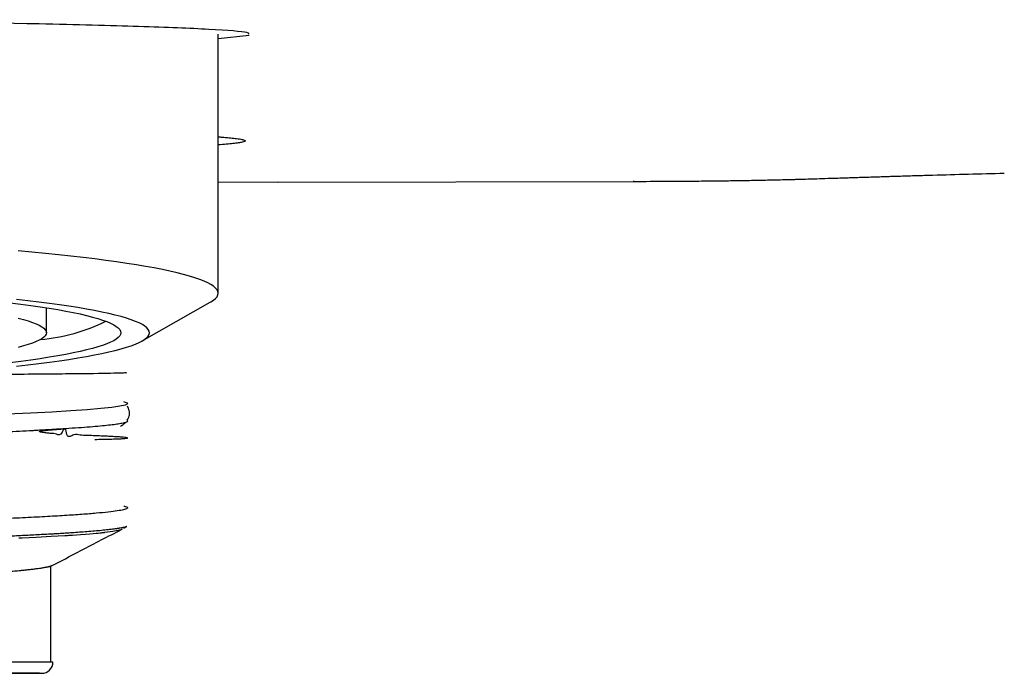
# Model space of a CAD drawing. Header units: millimetres. Extents: x 8 to 955, y 12 to 2039.
# Tile 55 of 115: x 525 to 543, y 1078 to 1090. Entities that reach past the tile are written whole.
import ezdxf

# ---------------------------------------------------------------- set-up
doc = ezdxf.new("R2010")
doc.units = ezdxf.units.MM

msp = doc.modelspace()

# ---------------------------------------------------------------- linework, layer by layer
at = {"color": 7, "linetype": 'Continuous', "lineweight": 30}
for p, q in [((528.783, 1084.935), (528.783, 1089.458)), ((529.322, 1089.434), (528.783, 1089.378)), ((528.783, 1086.877), (529.83, 1086.879)), ((529.82, 1086.876), (536.042, 1086.888)), ((527.458, 1084.103), (528.644, 1084.777)), ((525.783, 1084.245), (525.783, 1084.682)), ((527.156, 1082.671), (527.183, 1082.686)), ((527.133, 1080.836), (527.186, 1080.864)), ((525.863, 1078.499), (525.863, 1080.169)), ((525.897, 1078.496), (507.668, 1078.496)), ((507.865, 1078.299), (525.7, 1078.299))]:
    msp.add_line(p, q, dxfattribs=at)
at = {"color": 7, "linetype": 'Continuous', "lineweight": 30, "flags": 128}
for points in [[(528.644, 1084.777), (528.657, 1084.784), (528.702, 1084.814), (528.737, 1084.845), (528.762, 1084.875), (528.778, 1084.905), (528.783, 1084.935), (528.778, 1084.966), (528.762, 1084.996), (528.737, 1085.026), (528.702, 1085.056), (528.657, 1085.086), (528.602, 1085.116), (528.536, 1085.146), (528.461, 1085.176), (528.376, 1085.205), (528.282, 1085.234), (528.178, 1085.263), (528.064, 1085.292), (527.94, 1085.32), (527.808, 1085.348), (527.666, 1085.376), (527.515, 1085.403), (527.354, 1085.43), (527.185, 1085.457), (527.008, 1085.483), (526.821, 1085.508), (526.627, 1085.534), (526.423, 1085.558), (526.212, 1085.582), (525.993, 1085.606), (525.766, 1085.629), (525.532, 1085.651), (525.29, 1085.673)], [(525.153, 1084.768), (525.336, 1084.745), (525.51, 1084.722), (525.676, 1084.698), (525.833, 1084.674), (525.982, 1084.649), (526.121, 1084.624), (526.252, 1084.598), (526.373, 1084.573), (526.486, 1084.546), (526.588, 1084.52), (526.682, 1084.493), (526.765, 1084.466), (526.839, 1084.439), (526.904, 1084.412), (526.958, 1084.384), (527.003, 1084.357), (527.038, 1084.329), (527.063, 1084.301), (527.078, 1084.273), (527.083, 1084.245)], [(527.583, 1084.245), (527.578, 1084.274), (527.563, 1084.302), (527.538, 1084.331), (527.503, 1084.359), (527.459, 1084.387), (527.404, 1084.416), (527.34, 1084.444), (527.266, 1084.472), (527.182, 1084.499), (527.089, 1084.527), (526.986, 1084.554), (526.874, 1084.581), (526.753, 1084.607), (526.622, 1084.633), (526.482, 1084.659), (526.334, 1084.685), (526.176, 1084.71), (526.01, 1084.734), (525.836, 1084.758), (525.653, 1084.782), (525.462, 1084.805), (525.263, 1084.828)], [(525.29, 1084.501), (525.383, 1084.476), (525.466, 1084.451), (525.54, 1084.426), (525.604, 1084.401), (525.659, 1084.375), (525.703, 1084.349), (525.738, 1084.323), (525.763, 1084.297), (525.778, 1084.271), (525.783, 1084.245)], [(527.083, 1084.245), (527.078, 1084.217), (527.063, 1084.189), (527.038, 1084.162), (527.003, 1084.134), (526.958, 1084.106), (526.904, 1084.079), (526.839, 1084.051), (526.765, 1084.024), (526.682, 1083.997), (526.588, 1083.97), (526.486, 1083.944), (526.373, 1083.918), (526.252, 1083.892), (526.121, 1083.867), (525.982, 1083.841), (525.833, 1083.817), (525.676, 1083.792), (525.51, 1083.768), (525.336, 1083.745), (525.153, 1083.722)], [(525.263, 1083.662), (525.462, 1083.685), (525.653, 1083.708), (525.836, 1083.732), (526.01, 1083.756), (526.176, 1083.781), (526.334, 1083.806), (526.482, 1083.831), (526.622, 1083.857), (526.753, 1083.883), (526.874, 1083.91), (526.986, 1083.937), (527.089, 1083.964), (527.182, 1083.991), (527.266, 1084.019), (527.34, 1084.047), (527.404, 1084.075), (527.459, 1084.103), (527.503, 1084.131), (527.538, 1084.16), (527.563, 1084.188), (527.578, 1084.217), (527.583, 1084.245)], [(525.783, 1084.245), (525.778, 1084.219), (525.763, 1084.193), (525.738, 1084.167), (525.703, 1084.141), (525.659, 1084.115), (525.604, 1084.09), (525.54, 1084.064), (525.466, 1084.039), (525.383, 1084.014), (525.29, 1083.989)], [(527.132, 1083.042), (527.19, 1083.022), (527.198, 1083.002), (527.156, 1082.982), (527.064, 1082.962), (526.923, 1082.941), (526.733, 1082.921), (526.495, 1082.901), (526.211, 1082.881), (525.881, 1082.861), (525.508, 1082.841), (525.093, 1082.821)], [(527.097, 1080.813), (527.096, 1080.812), (527.092, 1080.81), (527.089, 1080.809), (527.087, 1080.808), (527.086, 1080.807), (527.085, 1080.807), (527.085, 1080.807), (527.085, 1080.807), (527.085, 1080.807), (527.085, 1080.807), (527.085, 1080.807), (527.085, 1080.807), (527.085, 1080.807), (527.085, 1080.807), (527.029, 1080.791), (526.945, 1080.775), (526.849, 1080.761), (526.8, 1080.755), (526.794, 1080.754), (526.787, 1080.753), (526.78, 1080.752), (526.774, 1080.752), (526.767, 1080.751), (526.76, 1080.75), (526.753, 1080.749), (526.742, 1080.748), (526.72, 1080.746), (526.69, 1080.743), (526.65, 1080.739), (526.6, 1080.734), (526.539, 1080.729), (526.465, 1080.723), (526.377, 1080.717), (526.311, 1080.712), (526.237, 1080.707), (526.216, 1080.706), (526.195, 1080.704), (526.173, 1080.703), (526.151, 1080.702), (526.128, 1080.7), (526.105, 1080.699), (525.864, 1080.685), (525.603, 1080.672), (525.36, 1080.66), (525.331, 1080.659), (525.303, 1080.657)]]:
    msp.add_lwpolyline(points, dxfattribs=at)
at = {"color": 7, "linetype": 'Continuous', "lineweight": 30}
for centre, radius, start, end in [((525.399, 1087.332), 3.217, 275.0353, 296.232), ((525.7, 1078.496), 0.197, 270, 0)]:
    msp.add_arc(centre, radius, start, end, dxfattribs=at)
for points, knots in [([(517.968, 1089.711), (519.253, 1089.708), (522.156, 1089.702), (525.288, 1089.653), (527.485, 1089.599), (528.695, 1089.548), (529.344, 1089.5), (529.315, 1089.469), (529.304, 1089.458)], [0, 0, 0, 0, 0.205534, 0.46473, 0.614559, 0.76397, 0.913128, 1, 1, 1, 1]), ([(528.783, 1087.666), (528.804, 1087.664), (528.876, 1087.659), (528.976, 1087.65), (529.09, 1087.638), (529.181, 1087.625), (529.242, 1087.61), (529.264, 1087.596), (529.248, 1087.583), (529.204, 1087.57), (529.137, 1087.559), (529.045, 1087.547), (528.929, 1087.536), (528.832, 1087.528), (528.783, 1087.524)], [0, 0, 0, 0, 0.033488, 0.114058, 0.194846, 0.296372, 0.397104, 0.49735, 0.597422, 0.677489, 0.757619, 0.837984, 0.918751, 1, 1, 1, 1]), ([(536.042, 1086.888), (536.42, 1086.889), (536.858, 1086.891), (537.342, 1086.896), (537.49, 1086.897), (537.626, 1086.899), (537.771, 1086.901), (537.961, 1086.904), (538.201, 1086.909), (538.485, 1086.915), (538.694, 1086.92), (538.805, 1086.923), (538.82, 1086.923), (538.832, 1086.923), (538.868, 1086.924), (538.938, 1086.926), (539.051, 1086.929), (539.201, 1086.934), (539.389, 1086.94), (539.57, 1086.946), (539.704, 1086.95), (539.78, 1086.952), (539.835, 1086.954), (539.912, 1086.957), (540.018, 1086.96), (540.143, 1086.964), (540.267, 1086.968), (540.378, 1086.971), (540.473, 1086.975), (540.55, 1086.977), (540.622, 1086.979), (540.715, 1086.982), (540.835, 1086.986), (540.975, 1086.99), (541.115, 1086.994), (541.626, 1087.009), (542.09, 1087.021), (542.507, 1087.031)], [0, 0, 0, 0, 0.175553, 0.203196, 0.224526, 0.243969, 0.266344, 0.291652, 0.332006, 0.378093, 0.423377, 0.428724, 0.429504, 0.430595, 0.434395, 0.445935, 0.463343, 0.486613, 0.515733, 0.550678, 0.570285, 0.577948, 0.586197, 0.59583, 0.613763, 0.635108, 0.653735, 0.67156, 0.686393, 0.698238, 0.707096, 0.71967, 0.741332, 0.762991, 0.78465, 0.80631, 1, 1, 1, 1]), ([(536.042, 1086.889), (536.042, 1086.889), (536.042, 1086.888), (536.042, 1086.895), (536.042, 1086.895)], [0, 0, 0, 0, 0.934697, 1, 1, 1, 1]), ([(527.149, 1083.551), (527.171, 1083.548), (527.225, 1083.543), (526.885, 1083.534), (526.172, 1083.525), (525.056, 1083.516), (523.557, 1083.507), (522.103, 1083.5), (521.104, 1083.495), (520.793, 1083.494)], [0, 0, 0, 0, 0.106237, 0.260492, 0.419228, 0.582445, 0.750141, 0.922315, 1, 1, 1, 1]), ([(527.196, 1082.721), (527.202, 1082.73), (527.216, 1082.751), (527.228, 1082.787), (527.234, 1082.819), (527.235, 1082.84), (527.234, 1082.856), (527.233, 1082.869), (527.229, 1082.894), (527.219, 1082.928), (527.204, 1082.952), (527.197, 1082.963)], [0, 0, 0, 0, 0.13639, 0.31925, 0.449472, 0.512248, 0.551676, 0.596385, 0.649596, 0.832909, 1, 1, 1, 1]), ([(527.191, 1082.712), (527.194, 1082.711), (527.207, 1082.704), (527.197, 1082.691), (527.16, 1082.675), (527.089, 1082.659), (526.992, 1082.644), (526.872, 1082.629), (526.725, 1082.614), (526.55, 1082.599), (526.349, 1082.584), (526.193, 1082.574), (526.115, 1082.569)], [0, 0, 0, 0, 0.031016, 0.146159, 0.261395, 0.376538, 0.479181, 0.581891, 0.684534, 0.789666, 0.894868, 1, 1, 1, 1]), ([(527.078, 1082.616), (527.099, 1082.626), (527.127, 1082.64), (527.15, 1082.665), (527.156, 1082.671)], [0, 0, 0, 0, 0.747493, 1, 1, 1, 1]), ([(526.114, 1082.569), (526.064, 1082.565), (525.963, 1082.559), (525.836, 1082.552), (525.743, 1082.546), (525.689, 1082.543), (525.631, 1082.54), (525.565, 1082.536), (525.441, 1082.53), (525.26, 1082.52), (525.023, 1082.509), (524.786, 1082.498), (524.55, 1082.487), (524.317, 1082.478), (524.097, 1082.468), (523.89, 1082.46), (523.714, 1082.454), (523.567, 1082.448), (523.446, 1082.444), (523.321, 1082.439), (523.18, 1082.435), (523.017, 1082.429), (522.829, 1082.423), (522.617, 1082.416), (522.378, 1082.409), (522.139, 1082.401), (521.913, 1082.394), (521.713, 1082.388), (521.524, 1082.383), (521.343, 1082.377), (521.182, 1082.373), (521.041, 1082.369), (520.919, 1082.365), (520.803, 1082.361), (520.694, 1082.358), (520.559, 1082.354), (520.386, 1082.349), (520.159, 1082.342), (519.896, 1082.334), (519.621, 1082.326), (519.339, 1082.317), (519.054, 1082.309), (518.76, 1082.3), (518.432, 1082.29), (518.087, 1082.28), (517.729, 1082.269), (517.402, 1082.26), (517.105, 1082.251), (516.823, 1082.244), (516.533, 1082.236), (516.214, 1082.227), (515.954, 1082.22), (515.762, 1082.215), (515.648, 1082.212), (515.532, 1082.209), (515.413, 1082.205), (515.292, 1082.202), (515.167, 1082.199), (515.04, 1082.195), (514.839, 1082.19), (514.577, 1082.183), (514.266, 1082.175), (513.988, 1082.167), (513.755, 1082.16), (513.564, 1082.155), (513.41, 1082.151), (513.275, 1082.147), (513.16, 1082.144), (513.043, 1082.14), (512.91, 1082.136), (512.746, 1082.131), (512.56, 1082.125), (512.352, 1082.119), (512.142, 1082.112), (511.932, 1082.105), (511.727, 1082.099), (511.514, 1082.092), (511.316, 1082.085), (511.03, 1082.075), (510.664, 1082.062), (510.219, 1082.046), (509.804, 1082.031), (509.414, 1082.016), (509.059, 1082.002), (508.826, 1081.992), (508.701, 1081.987), (508.667, 1081.986), (508.632, 1081.984), (508.598, 1081.983), (508.564, 1081.981), (508.531, 1081.98), (508.434, 1081.975), (508.284, 1081.969), (508.097, 1081.96), (507.937, 1081.952), (507.811, 1081.945), (507.715, 1081.94), (507.642, 1081.936), (507.598, 1081.933), (507.578, 1081.932)], [0, 0, 0, 0, 0.014645, 0.029341, 0.033971, 0.038606, 0.043246, 0.048408, 0.054795, 0.073095, 0.090339, 0.106527, 0.122699, 0.137658, 0.151406, 0.163942, 0.175266, 0.182673, 0.189451, 0.196121, 0.203973, 0.213069, 0.223213, 0.234557, 0.247101, 0.260846, 0.271515, 0.281443, 0.29084, 0.299703, 0.308035, 0.314207, 0.32005, 0.325565, 0.330751, 0.335608, 0.344577, 0.355115, 0.367221, 0.380894, 0.392737, 0.405548, 0.419326, 0.432171, 0.449306, 0.46506, 0.479435, 0.49243, 0.504047, 0.516505, 0.530476, 0.545962, 0.550814, 0.555797, 0.560912, 0.566159, 0.571536, 0.577046, 0.582687, 0.588459, 0.603802, 0.617772, 0.630368, 0.641592, 0.649581, 0.656692, 0.662923, 0.668274, 0.672746, 0.679356, 0.687099, 0.695974, 0.705983, 0.717124, 0.726672, 0.736919, 0.747865, 0.758784, 0.767332, 0.79243, 0.817025, 0.841117, 0.864142, 0.887626, 0.908672, 0.911057, 0.913446, 0.91584, 0.918238, 0.920641, 0.923048, 0.92546, 0.941557, 0.956078, 0.969022, 0.980389, 0.987849, 0.994428, 1, 1, 1, 1]), ([(526.63, 1082.383), (526.676, 1082.384), (526.777, 1082.386), (526.901, 1082.389), (527.008, 1082.392), (527.095, 1082.396), (527.158, 1082.4), (527.195, 1082.404), (527.205, 1082.409), (527.191, 1082.413), (527.155, 1082.418), (527.098, 1082.423), (527.021, 1082.428), (526.929, 1082.433), (526.826, 1082.438), (526.716, 1082.443), (526.603, 1082.447), (526.49, 1082.456), (526.374, 1082.449), (526.269, 1082.496), (526.147, 1082.376), (526.114, 1082.645), (526.032, 1082.417), (525.941, 1082.495), (525.856, 1082.485), (525.786, 1082.495), (525.731, 1082.5), (525.694, 1082.507), (525.674, 1082.511), (525.666, 1082.515), (525.665, 1082.517), (525.665, 1082.517), (525.665, 1082.518), (525.665, 1082.518), (525.665, 1082.519), (525.665, 1082.52), (525.665, 1082.52), (525.667, 1082.523), (525.673, 1082.525), (525.689, 1082.53), (525.721, 1082.535), (525.771, 1082.542), (525.837, 1082.549), (525.919, 1082.555), (526.014, 1082.562), (526.079, 1082.566), (526.115, 1082.569)], [0, 0, 0, 0, 0.042869, 0.092681, 0.141004, 0.187837, 0.242069, 0.294156, 0.344099, 0.391897, 0.43755, 0.486135, 0.53203, 0.575234, 0.615748, 0.653571, 0.688101, 0.720035, 0.749374, 0.776118, 0.803359, 0.814883, 0.834692, 0.855231, 0.87242, 0.886261, 0.896754, 0.903904, 0.907728, 0.908177, 0.90833, 0.908443, 0.908487, 0.908528, 0.908569, 0.908614, 0.908727, 0.908881, 0.909978, 0.911892, 0.918212, 0.927873, 0.940881, 0.957237, 0.976943, 1, 1, 1, 1]), ([(527.134, 1081.22), (527.142, 1081.218), (527.183, 1081.209), (527.204, 1081.194), (527.198, 1081.174), (527.138, 1081.154), (527.028, 1081.134), (526.87, 1081.114), (526.663, 1081.093), (526.408, 1081.073), (526.108, 1081.053), (525.762, 1081.033), (525.374, 1081.013), (524.944, 1080.993), (524.475, 1080.972), (523.969, 1080.952), (523.428, 1080.932), (522.856, 1080.912), (522.254, 1080.892), (521.627, 1080.871), (520.975, 1080.851), (520.304, 1080.831), (519.616, 1080.811), (518.981, 1080.793), (518.406, 1080.776), (517.894, 1080.762), (517.38, 1080.747), (516.881, 1080.733), (516.402, 1080.72), (515.942, 1080.707), (515.368, 1080.691), (514.679, 1080.672), (513.882, 1080.649), (513.094, 1080.625), (512.322, 1080.602), (511.572, 1080.578), (510.849, 1080.555), (510.16, 1080.531), (509.553, 1080.508), (509.025, 1080.487), (508.57, 1080.467), (508.149, 1080.447), (507.766, 1080.427), (507.424, 1080.407), (507.125, 1080.387), (506.871, 1080.366), (506.666, 1080.345), (506.511, 1080.325), (506.407, 1080.304), (506.363, 1080.283), (506.355, 1080.268), (506.377, 1080.261), (506.379, 1080.26)], [0, 0, 0, 0, 0.005625, 0.026629, 0.047633, 0.068637, 0.089641, 0.110646, 0.13165, 0.152654, 0.173658, 0.194662, 0.215666, 0.23667, 0.257674, 0.278678, 0.299682, 0.320686, 0.34169, 0.362694, 0.383698, 0.404702, 0.425706, 0.44671, 0.461715, 0.476719, 0.491723, 0.506728, 0.520246, 0.533558, 0.54695, 0.570576, 0.594448, 0.618565, 0.642928, 0.667538, 0.692393, 0.717493, 0.74284, 0.763297, 0.78391, 0.804682, 0.82561, 0.846696, 0.86794, 0.88934, 0.910898, 0.932614, 0.954487, 0.976517, 0.998704, 1, 1, 1, 1]), ([(527.186, 1080.864), (527.185, 1080.864), (527.18, 1080.86), (527.158, 1080.853), (527.121, 1080.843), (527.084, 1080.836), (527.055, 1080.831), (527.037, 1080.828), (527.018, 1080.825), (526.994, 1080.821), (526.945, 1080.814), (526.865, 1080.805), (526.751, 1080.793), (526.627, 1080.781), (526.498, 1080.771), (526.367, 1080.761), (526.239, 1080.752), (526.119, 1080.744), (526.029, 1080.739), (525.969, 1080.735), (525.936, 1080.733), (525.905, 1080.731), (525.874, 1080.73), (525.837, 1080.728), (525.769, 1080.724), (525.665, 1080.718), (525.491, 1080.709), (525.259, 1080.698), (525.04, 1080.688), (524.883, 1080.681), (524.802, 1080.678), (524.719, 1080.674), (524.639, 1080.671), (524.561, 1080.668), (524.455, 1080.663), (524.326, 1080.658), (524.189, 1080.653), (524.079, 1080.649), (523.995, 1080.646), (523.921, 1080.643), (523.857, 1080.64), (523.792, 1080.638), (523.71, 1080.635), (523.599, 1080.631), (523.457, 1080.625), (523.289, 1080.619), (523.094, 1080.612), (522.871, 1080.604), (522.617, 1080.595), (522.399, 1080.587), (522.24, 1080.582), (522.151, 1080.579), (522.07, 1080.576), (521.99, 1080.574), (521.909, 1080.571), (521.829, 1080.568), (521.748, 1080.566), (521.569, 1080.56), (521.292, 1080.551), (520.914, 1080.539), (520.543, 1080.528), (520.175, 1080.517), (519.802, 1080.506), (519.496, 1080.498), (519.262, 1080.491), (519.104, 1080.487), (518.943, 1080.482), (518.774, 1080.478), (518.587, 1080.473), (518.339, 1080.466), (518.047, 1080.458), (517.729, 1080.45), (517.445, 1080.442), (517.194, 1080.435), (516.977, 1080.429), (516.844, 1080.425), (516.783, 1080.424)], [0, 0, 0, 0, 0.00345, 0.027182, 0.048539, 0.069733, 0.076361, 0.082973, 0.089568, 0.096185, 0.106176, 0.134619, 0.161128, 0.185705, 0.209893, 0.231864, 0.251619, 0.269158, 0.28448, 0.289085, 0.293445, 0.29756, 0.301429, 0.305405, 0.311918, 0.327629, 0.343845, 0.37406, 0.405887, 0.413331, 0.421837, 0.429994, 0.437804, 0.445266, 0.45238, 0.467771, 0.481229, 0.489658, 0.497101, 0.503556, 0.509025, 0.513507, 0.520503, 0.52986, 0.541578, 0.555657, 0.571056, 0.588544, 0.60812, 0.629783, 0.63771, 0.643658, 0.649574, 0.655457, 0.661308, 0.667127, 0.672913, 0.678667, 0.705622, 0.731845, 0.757335, 0.781428, 0.806184, 0.831602, 0.841769, 0.852039, 0.862412, 0.872887, 0.884886, 0.898329, 0.920655, 0.94083, 0.958853, 0.974722, 0.988438, 1, 1, 1, 1]), ([(525.841, 1080.158), (526.023, 1080.253), (526.442, 1080.471), (526.86, 1080.689), (527.097, 1080.812)], [0, 0, 0, 0, 0.434991, 1, 1, 1, 1]), ([(527.109, 1080.822), (527.108, 1080.821), (527.106, 1080.818), (527.103, 1080.816), (527.101, 1080.815)], [0, 0, 0, 0, 0.464392, 1, 1, 1, 1]), ([(513.188, 1079.625), (513.239, 1079.627), (513.371, 1079.632), (513.541, 1079.637), (513.695, 1079.643), (513.806, 1079.647), (513.925, 1079.651), (514.063, 1079.656), (514.212, 1079.661), (514.36, 1079.666), (514.493, 1079.67), (514.624, 1079.675), (514.748, 1079.679), (514.857, 1079.683), (514.925, 1079.685), (514.977, 1079.687), (515.025, 1079.688), (515.086, 1079.69), (515.148, 1079.692), (515.209, 1079.694), (515.36, 1079.699), (515.602, 1079.707), (515.924, 1079.718), (516.236, 1079.727), (516.469, 1079.735), (516.634, 1079.74), (516.729, 1079.743), (516.823, 1079.746), (516.899, 1079.748), (516.968, 1079.75), (517.041, 1079.752), (517.147, 1079.756), (517.28, 1079.76), (517.44, 1079.765), (517.628, 1079.77), (517.8, 1079.776), (517.941, 1079.78), (518.04, 1079.783), (518.13, 1079.786), (518.217, 1079.789), (518.302, 1079.791), (518.417, 1079.795), (518.559, 1079.799), (518.734, 1079.805), (518.917, 1079.811), (519.116, 1079.817), (519.344, 1079.825), (519.589, 1079.833), (519.83, 1079.841), (520.057, 1079.849), (520.283, 1079.857), (520.537, 1079.866), (520.815, 1079.876), (521.067, 1079.886), (521.281, 1079.894), (521.447, 1079.9), (521.601, 1079.906), (521.743, 1079.911), (521.871, 1079.916), (521.994, 1079.921), (522.108, 1079.926), (522.213, 1079.93), (522.302, 1079.934), (522.39, 1079.937), (522.487, 1079.941), (522.605, 1079.946), (522.74, 1079.951), (522.892, 1079.958), (523.046, 1079.964), (523.199, 1079.971), (523.348, 1079.977), (523.501, 1079.984), (523.642, 1079.99), (523.842, 1079.999), (524.09, 1080.012), (524.377, 1080.027), (524.641, 1080.043), (524.888, 1080.059), (525.061, 1080.072), (525.171, 1080.082), (525.227, 1080.086), (525.282, 1080.091), (525.338, 1080.097), (525.397, 1080.102), (525.467, 1080.11), (525.538, 1080.118), (525.605, 1080.126), (525.66, 1080.134), (525.699, 1080.14), (525.727, 1080.144), (525.746, 1080.148), (525.762, 1080.151), (525.776, 1080.153), (525.79, 1080.156), (525.805, 1080.159), (525.824, 1080.164), (525.843, 1080.169), (525.862, 1080.175), (525.874, 1080.18), (525.879, 1080.182), (525.879, 1080.183)], [0, 0, 0, 0, 0.0095554, 0.0247413, 0.0311754, 0.0378736, 0.0448359, 0.0528885, 0.0626933, 0.0715337, 0.0794094, 0.0863205, 0.0948447, 0.1012171, 0.1054375, 0.106767, 0.1103474, 0.1139271, 0.1175062, 0.1210846, 0.1246624, 0.1438166, 0.1629514, 0.1802921, 0.1976168, 0.2030586, 0.2084988, 0.2139375, 0.2193356, 0.2214262, 0.2258671, 0.2318989, 0.2395214, 0.2487345, 0.2595379, 0.2719313, 0.2784382, 0.2838304, 0.289057, 0.294118, 0.2990136, 0.3037437, 0.3142384, 0.323814, 0.3344604, 0.3464998, 0.3589792, 0.3750606, 0.3905314, 0.4026579, 0.4166147, 0.4324021, 0.4500202, 0.4694691, 0.4808918, 0.4920049, 0.5023546, 0.5119408, 0.5207634, 0.5288225, 0.5373403, 0.5447972, 0.5511931, 0.5565278, 0.5637766, 0.5724829, 0.5826467, 0.5942675, 0.6073451, 0.618642, 0.6308375, 0.6439314, 0.657059, 0.6673477, 0.6971773, 0.7258299, 0.7533073, 0.782842, 0.8136035, 0.8218642, 0.8302093, 0.8386388, 0.8471529, 0.8572594, 0.8686741, 0.8845706, 0.8989963, 0.9119505, 0.9234328, 0.9298967, 0.9357787, 0.9410789, 0.945797, 0.9499332, 0.9559334, 0.9637242, 0.9733054, 0.9846766, 0.9970084, 1, 1, 1, 1]), ([(525.663, 1078.299), (525.661, 1078.299), (525.657, 1078.299), (525.628, 1078.299), (525.582, 1078.299), (525.516, 1078.299), (525.429, 1078.299), (525.32, 1078.299), (525.191, 1078.299), (525.04, 1078.299), (524.867, 1078.299), (524.671, 1078.299), (524.455, 1078.299), (524.217, 1078.299), (523.958, 1078.299), (523.678, 1078.299), (523.38, 1078.299), (523.065, 1078.299), (522.732, 1078.299), (522.384, 1078.299), (522.021, 1078.299), (521.671, 1078.299), (521.339, 1078.299), (521.027, 1078.299), (520.709, 1078.299), (520.384, 1078.299), (520.011, 1078.299), (519.59, 1078.299), (519.119, 1078.299), (518.646, 1078.299), (518.175, 1078.299), (517.71, 1078.299), (517.247, 1078.299), (516.938, 1078.299), (516.783, 1078.299)], [0, 0, 0, 0, 0.029139, 0.058227, 0.087324, 0.116492, 0.147387, 0.178218, 0.209059, 0.239982, 0.272169, 0.304283, 0.336406, 0.368622, 0.401496, 0.434292, 0.467098, 0.500001, 0.532875, 0.565671, 0.598477, 0.63138, 0.657139, 0.682841, 0.708528, 0.734242, 0.760025, 0.795325, 0.830556, 0.865827, 0.900176, 0.933437, 0.966681, 1, 1, 1, 1])]:
    msp.add_open_spline(points, degree=3, knots=knots, dxfattribs=at)

doc.saveas('drawing.dxf')
